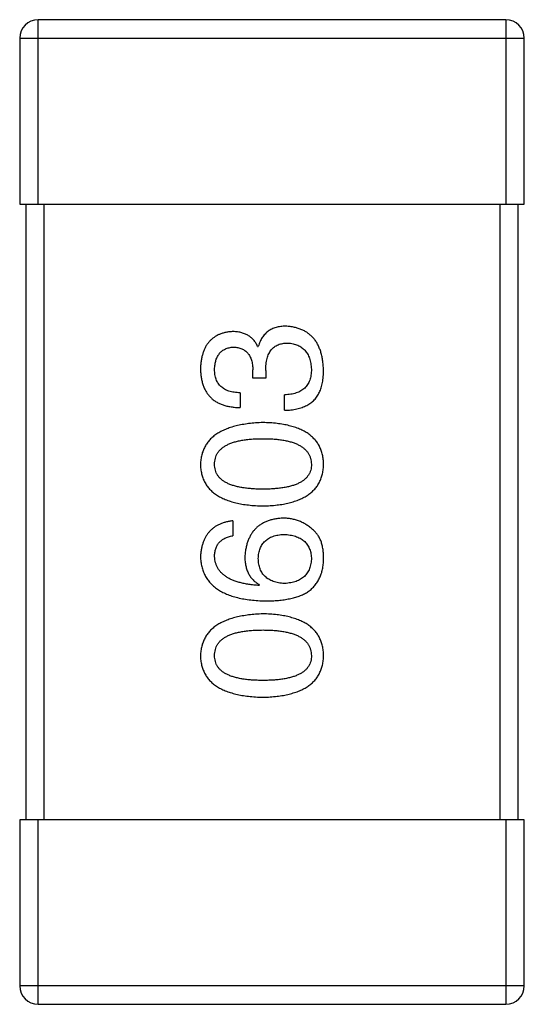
# Model space of a CAD drawing. Header units: millimetres. Extents: x 42 to 554, y 166 to 335.
# Tile 177 of 256: x 407.933 to 408.753, y 252.365 to 253.965. Entities that reach past the tile are written whole.
import ezdxf

# ---------------------------------------------------------------- set-up
doc = ezdxf.new("R2010")
doc.units = ezdxf.units.MM
doc.header["$LTSCALE"] = 30.734
doc.layers.get('0').update_dxf_attribs({"linetype": 'CONTINUOUS'})

msp = doc.modelspace()

# ---------------------------------------------------------------- linework, layer by layer
at = {"linetype": 'Continuous'}
for p, q in [((407.9628, 253.6645), (407.9628, 253.9645)), ((408.7228, 253.9645), (407.9628, 253.9645)), ((408.7228, 253.9645), (408.7228, 253.6645)), ((407.9328, 253.9345), (407.9328, 253.6645)), ((407.9328, 253.9345), (408.7528, 253.9345)), ((408.7528, 253.6645), (408.7528, 253.9345)), ((407.9328, 253.6645), (408.7528, 253.6645)), ((407.9428, 253.6645), (407.9428, 252.6645)), ((407.9728, 252.6645), (407.9728, 253.6645)), ((408.7128, 253.6645), (408.7128, 252.6645)), ((408.7428, 252.6645), (408.7428, 253.6645)), ((408.3194, 253.4336), (408.3205, 253.4336)), ((408.3118, 253.3822), (408.3118, 253.3953)), ((408.3325, 253.3943), (408.3325, 253.3822)), ((408.3325, 253.3822), (408.3118, 253.3822)), ((408.291, 253.3582), (408.291, 253.3341)), ((408.3631, 253.3298), (408.3631, 253.3549)), ((408.279, 253.1501), (408.279, 253.126)), ((408.3227, 253.0462), (408.3216, 253.0451)), ((407.9328, 252.6645), (407.9328, 252.3945)), ((408.7528, 252.6645), (407.9328, 252.6645)), ((407.9628, 252.3645), (407.9628, 252.6645)), ((408.7228, 252.6645), (408.7228, 252.3645)), ((408.7528, 252.3945), (408.7528, 252.6645)), ((408.7528, 252.3945), (407.9328, 252.3945)), ((407.9628, 252.3645), (408.7228, 252.3645))]:
    msp.add_line(p, q, dxfattribs=at)
for centre, start, end in [((407.9628, 253.9345), 90, 180), ((408.7228, 253.9345), 0, 90), ((407.9628, 252.3945), 180, 270), ((408.7228, 252.3945), 270, 0)]:
    msp.add_arc(centre, 0.03, start, end, dxfattribs=at)
for points, knots in [([(408.2779, 253.4576), (408.2759, 253.4575), (408.272, 253.4571), (408.2664, 253.4561), (408.2611, 253.4546), (408.2562, 253.4528), (408.2517, 253.4504), (408.2476, 253.4477), (408.2438, 253.4446), (408.2404, 253.441), (408.2373, 253.437), (408.2347, 253.4326), (408.2324, 253.4278), (408.2305, 253.4225), (408.2289, 253.4169), (408.2277, 253.4108), (408.2269, 253.4043), (408.2266, 253.3998), (408.2265, 253.3975)], [0, 0, 0, 0, 0.067521, 0.132139, 0.193339, 0.252064, 0.309083, 0.364848, 0.420021, 0.475612, 0.532002, 0.589602, 0.649896, 0.712634, 0.778603, 0.848416, 0.922155, 1, 1, 1, 1]), ([(408.3194, 253.4336), (408.3185, 253.4355), (408.3166, 253.4392), (408.3129, 253.4442), (408.3085, 253.4484), (408.3036, 253.4518), (408.298, 253.4544), (408.2919, 253.4563), (408.2851, 253.4575), (408.2803, 253.4576), (408.2779, 253.4576)], [0, 0, 0, 0, 0.125227, 0.244792, 0.361427, 0.478215, 0.59667, 0.722058, 0.856314, 1, 1, 1, 1]), ([(408.3653, 253.4664), (408.3639, 253.4664), (408.3611, 253.4663), (408.357, 253.4659), (408.3531, 253.4653), (408.3494, 253.4644), (408.3459, 253.4632), (408.3426, 253.4618), (408.3395, 253.4602), (408.3366, 253.4583), (408.3339, 253.4561), (408.3314, 253.4536), (408.3291, 253.4509), (408.3269, 253.4479), (408.325, 253.4447), (408.3233, 253.4413), (408.3218, 253.4375), (408.3209, 253.4349), (408.3205, 253.4336)], [0, 0, 0, 0, 0.071215, 0.138707, 0.20396, 0.266995, 0.327734, 0.387609, 0.445602, 0.503345, 0.561136, 0.618597, 0.677672, 0.738255, 0.799989, 0.863961, 0.930555, 1, 1, 1, 1]), ([(408.4265, 253.3953), (408.4264, 253.3981), (408.4261, 253.4034), (408.4252, 253.4112), (408.4238, 253.4184), (408.422, 253.4251), (408.4197, 253.4313), (408.417, 253.4371), (408.4139, 253.4423), (408.4102, 253.447), (408.4062, 253.4512), (408.4016, 253.4549), (408.3967, 253.4582), (408.3912, 253.4608), (408.3854, 253.463), (408.3791, 253.4647), (408.3724, 253.4659), (408.3677, 253.4662), (408.3653, 253.4664)], [0, 0, 0, 0, 0.078078, 0.151942, 0.221594, 0.28726, 0.350176, 0.409768, 0.467648, 0.523784, 0.578904, 0.634014, 0.689819, 0.746826, 0.805875, 0.867063, 0.931764, 1, 1, 1, 1]), ([(408.2495, 253.3964), (408.2495, 253.3978), (408.2496, 253.4005), (408.2502, 253.4044), (408.2508, 253.408), (408.2517, 253.4114), (408.2528, 253.4145), (408.2542, 253.4174), (408.2558, 253.42), (408.2576, 253.4224), (408.2596, 253.4246), (408.2619, 253.4264), (408.2644, 253.4281), (408.2671, 253.4295), (408.27, 253.4306), (408.2732, 253.4315), (408.2766, 253.4322), (408.2789, 253.4324), (408.2801, 253.4325)], [0, 0, 0, 0, 0.078051, 0.151197, 0.220412, 0.286742, 0.34933, 0.409464, 0.467368, 0.52298, 0.578639, 0.633998, 0.690142, 0.746855, 0.805868, 0.867776, 0.932345, 1, 1, 1, 1]), ([(408.2801, 253.4325), (408.2813, 253.4324), (408.2837, 253.4323), (408.2872, 253.4318), (408.2905, 253.431), (408.2935, 253.4299), (408.2963, 253.4285), (408.2989, 253.4268), (408.3012, 253.4249), (408.3034, 253.4227), (408.3052, 253.4202), (408.3069, 253.4175), (408.3083, 253.4145), (408.3094, 253.4112), (408.3104, 253.4076), (408.3111, 253.4037), (408.3116, 253.3996), (408.3117, 253.3968), (408.3118, 253.3953)], [0, 0, 0, 0, 0.067741, 0.131599, 0.192143, 0.249977, 0.306453, 0.361639, 0.416449, 0.471489, 0.527582, 0.584873, 0.644974, 0.70814, 0.77492, 0.845909, 0.920585, 1, 1, 1, 1]), ([(408.3325, 253.3943), (408.3325, 253.3961), (408.3326, 253.3996), (408.3331, 253.4046), (408.3337, 253.4094), (408.3347, 253.4138), (408.336, 253.4178), (408.3375, 253.4216), (408.3394, 253.4249), (408.3415, 253.4279), (408.3439, 253.4305), (408.3466, 253.4328), (408.3496, 253.4348), (408.3528, 253.4364), (408.3564, 253.4376), (408.3602, 253.4385), (408.3643, 253.439), (408.3671, 253.439), (408.3686, 253.4391)], [0, 0, 0, 0, 0.082495, 0.159728, 0.232496, 0.300725, 0.365163, 0.425859, 0.483728, 0.538892, 0.592921, 0.646195, 0.699968, 0.754746, 0.811387, 0.870806, 0.933482, 1, 1, 1, 1]), ([(408.3686, 253.4391), (408.3701, 253.439), (408.3729, 253.4387), (408.377, 253.438), (408.3809, 253.437), (408.3845, 253.4356), (408.3878, 253.434), (408.3909, 253.4321), (408.3937, 253.4299), (408.3963, 253.4274), (408.3985, 253.4245), (408.4005, 253.4214), (408.4023, 253.4179), (408.4037, 253.4142), (408.4049, 253.4102), (408.4058, 253.4059), (408.4065, 253.4013), (408.4067, 253.3981), (408.4068, 253.3964)], [0, 0, 0, 0, 0.068514, 0.133941, 0.195994, 0.255362, 0.312994, 0.369441, 0.424687, 0.480522, 0.537148, 0.594801, 0.654411, 0.716817, 0.781981, 0.850498, 0.923306, 1, 1, 1, 1]), ([(408.2265, 253.3975), (408.2266, 253.395), (408.2268, 253.3901), (408.2277, 253.383), (408.229, 253.3764), (408.2309, 253.3703), (408.2331, 253.3646), (408.236, 253.3594), (408.2393, 253.3547), (408.2431, 253.3505), (408.2474, 253.3467), (408.2522, 253.3434), (408.2575, 253.3407), (408.2633, 253.3384), (408.2695, 253.3366), (408.2763, 253.3353), (408.2835, 253.3344), (408.2884, 253.3342), (408.291, 253.3341)], [0, 0, 0, 0, 0.073232, 0.142595, 0.207997, 0.270074, 0.329156, 0.386529, 0.441846, 0.496976, 0.551877, 0.607941, 0.665637, 0.725446, 0.788542, 0.855101, 0.925196, 1, 1, 1, 1]), ([(408.291, 253.3582), (408.2893, 253.3583), (408.2861, 253.3584), (408.2814, 253.359), (408.2769, 253.3598), (408.2729, 253.3609), (408.2691, 253.3623), (408.2657, 253.364), (408.2626, 253.366), (408.2598, 253.3682), (408.2573, 253.3708), (408.2552, 253.3736), (408.2534, 253.3767), (408.252, 253.3801), (408.2508, 253.3838), (408.25, 253.3878), (408.2496, 253.392), (408.2495, 253.3949), (408.2495, 253.3964)], [0, 0, 0, 0, 0.078134, 0.15164, 0.221358, 0.286689, 0.348614, 0.407697, 0.464247, 0.520153, 0.574432, 0.629291, 0.684538, 0.742032, 0.801329, 0.863637, 0.930123, 1, 1, 1, 1]), ([(408.4068, 253.3964), (408.4068, 253.3948), (408.4068, 253.3916), (408.4062, 253.387), (408.4054, 253.3827), (408.4042, 253.3787), (408.4027, 253.375), (408.4008, 253.3716), (408.3985, 253.3686), (408.396, 253.3658), (408.393, 253.3633), (408.3898, 253.3612), (408.3862, 253.3593), (408.3822, 253.3578), (408.3779, 253.3566), (408.3733, 253.3557), (408.3683, 253.3551), (408.3649, 253.355), (408.3631, 253.3549)], [0, 0, 0, 0, 0.071272, 0.13882, 0.201858, 0.262757, 0.320043, 0.376709, 0.431462, 0.486034, 0.541209, 0.597703, 0.65589, 0.717768, 0.782056, 0.850407, 0.92277, 1, 1, 1, 1]), ([(408.42, 253.3593), (408.4205, 253.3604), (408.4216, 253.3628), (408.4229, 253.3665), (408.424, 253.3706), (408.4249, 253.3749), (408.4256, 253.3796), (408.4262, 253.3846), (408.4264, 253.3899), (408.4265, 253.3935), (408.4265, 253.3953)], [0, 0, 0, 0, 0.101955, 0.208983, 0.322698, 0.44339, 0.570851, 0.70629, 0.84885, 1, 1, 1, 1]), ([(408.3631, 253.3298), (408.3649, 253.3298), (408.3684, 253.33), (408.3735, 253.3304), (408.3784, 253.3311), (408.383, 253.332), (408.3874, 253.3331), (408.3916, 253.3343), (408.3955, 253.3359), (408.3992, 253.3376), (408.4026, 253.3396), (408.4059, 253.3417), (408.4088, 253.3441), (408.4115, 253.3467), (408.414, 253.3495), (408.4162, 253.3526), (408.4183, 253.3558), (408.4194, 253.3581), (408.42, 253.3593)], [0, 0, 0, 0, 0.078937, 0.154495, 0.226898, 0.296844, 0.363348, 0.427781, 0.48946, 0.549586, 0.607902, 0.664733, 0.720805, 0.776157, 0.831175, 0.886736, 0.943094, 1, 1, 1, 1]), ([(408.3282, 253.3099), (408.3241, 253.3097), (408.3163, 253.3093), (408.305, 253.3082), (408.2945, 253.3066), (408.2847, 253.3045), (408.2756, 253.302), (408.2674, 253.299), (408.2598, 253.2955), (408.2531, 253.2915), (408.247, 253.287), (408.2417, 253.282), (408.2373, 253.2765), (408.2335, 253.2706), (408.2306, 253.2641), (408.2284, 253.2572), (408.227, 253.2498), (408.2267, 253.2447), (408.2265, 253.2421)], [0, 0, 0, 0, 0.088475, 0.171606, 0.249595, 0.322626, 0.391327, 0.455765, 0.516374, 0.573675, 0.628522, 0.681161, 0.732559, 0.783563, 0.83504, 0.887639, 0.942585, 1, 1, 1, 1]), ([(408.4265, 253.2421), (408.4264, 253.2447), (408.4262, 253.2499), (408.4249, 253.2574), (408.4229, 253.2644), (408.4201, 253.271), (408.4166, 253.277), (408.4123, 253.2825), (408.4072, 253.2875), (408.4014, 253.292), (408.3948, 253.296), (408.3875, 253.2995), (408.3794, 253.3025), (408.3706, 253.3049), (408.3611, 253.307), (408.3508, 253.3084), (408.3397, 253.3095), (408.3321, 253.3097), (408.3282, 253.3099)], [0, 0, 0, 0, 0.059134, 0.115603, 0.169236, 0.221572, 0.273254, 0.32474, 0.377319, 0.431815, 0.488555, 0.548609, 0.612242, 0.680182, 0.75251, 0.829782, 0.91231, 1, 1, 1, 1]), ([(408.2495, 253.2421), (408.2495, 253.2438), (408.2497, 253.247), (408.2506, 253.2518), (408.2521, 253.2562), (408.2543, 253.2604), (408.2571, 253.2641), (408.2605, 253.2675), (408.2646, 253.2706), (408.2692, 253.2734), (408.2745, 253.2758), (408.2803, 253.2779), (408.2868, 253.2797), (408.2939, 253.2811), (408.3016, 253.2823), (408.3099, 253.2831), (408.3188, 253.2835), (408.325, 253.2836), (408.3282, 253.2836)], [0, 0, 0, 0, 0.050604, 0.098688, 0.145699, 0.191791, 0.238625, 0.286717, 0.337546, 0.391814, 0.449755, 0.512106, 0.579685, 0.652048, 0.730262, 0.814146, 0.904281, 1, 1, 1, 1]), ([(408.3282, 253.2836), (408.3313, 253.2836), (408.3374, 253.2835), (408.3462, 253.2831), (408.3544, 253.2823), (408.362, 253.2811), (408.369, 253.2797), (408.3755, 253.2779), (408.3813, 253.2758), (408.3866, 253.2734), (408.3912, 253.2706), (408.3953, 253.2675), (408.3988, 253.2641), (408.4016, 253.2603), (408.4038, 253.2562), (408.4055, 253.2518), (408.4065, 253.2471), (408.4067, 253.2438), (408.4068, 253.2421)], [0, 0, 0, 0, 0.094834, 0.184067, 0.267029, 0.344713, 0.417334, 0.484367, 0.546941, 0.604717, 0.65953, 0.710539, 0.759381, 0.806382, 0.853027, 0.900623, 0.949121, 1, 1, 1, 1]), ([(408.2265, 253.2421), (408.2266, 253.2394), (408.2269, 253.2343), (408.2282, 253.2268), (408.2303, 253.2198), (408.2331, 253.2132), (408.2368, 253.2072), (408.2413, 253.2017), (408.2465, 253.1967), (408.2525, 253.1922), (408.2593, 253.1882), (408.2669, 253.1847), (408.2752, 253.1817), (408.2843, 253.1793), (408.2942, 253.1772), (408.3048, 253.1758), (408.3162, 253.1747), (408.3241, 253.1745), (408.3282, 253.1743)], [0, 0, 0, 0, 0.057911, 0.113262, 0.165956, 0.217443, 0.268511, 0.319665, 0.372, 0.426129, 0.483365, 0.543779, 0.607756, 0.676562, 0.749704, 0.827713, 0.911177, 1, 1, 1, 1]), ([(408.3282, 253.2017), (408.325, 253.2017), (408.3188, 253.2017), (408.3099, 253.2022), (408.3016, 253.203), (408.2939, 253.204), (408.2868, 253.2055), (408.2803, 253.2072), (408.2745, 253.2093), (408.2692, 253.2116), (408.2646, 253.2143), (408.2605, 253.2173), (408.2571, 253.2207), (408.2543, 253.2243), (408.2521, 253.2283), (408.2506, 253.2326), (408.2497, 253.2373), (408.2495, 253.2405), (408.2495, 253.2421)], [0, 0, 0, 0, 0.096452, 0.187278, 0.271765, 0.350519, 0.423437, 0.491321, 0.554011, 0.612224, 0.666281, 0.717003, 0.764884, 0.811423, 0.856783, 0.902993, 0.950236, 1, 1, 1, 1]), ([(408.3282, 253.1743), (408.3321, 253.1745), (408.3397, 253.1747), (408.3508, 253.1758), (408.3611, 253.1772), (408.3706, 253.1793), (408.3794, 253.1817), (408.3875, 253.1847), (408.3948, 253.1882), (408.4014, 253.1922), (408.4072, 253.1967), (408.4123, 253.2017), (408.4166, 253.2072), (408.4201, 253.2132), (408.4229, 253.2198), (408.4249, 253.2268), (408.4262, 253.2343), (408.4264, 253.2394), (408.4265, 253.2421)], [0, 0, 0, 0, 0.087693, 0.170223, 0.247496, 0.319826, 0.387768, 0.451403, 0.511459, 0.568358, 0.622671, 0.675251, 0.726739, 0.778422, 0.830759, 0.884394, 0.940865, 1, 1, 1, 1]), ([(408.4068, 253.2421), (408.4068, 253.2405), (408.4067, 253.2373), (408.4058, 253.2326), (408.4042, 253.2283), (408.402, 253.2243), (408.3992, 253.2206), (408.3958, 253.2173), (408.3918, 253.2143), (408.3871, 253.2116), (408.3818, 253.2093), (408.376, 253.2072), (408.3695, 253.2055), (408.3624, 253.2041), (408.3547, 253.203), (408.3464, 253.2022), (408.3375, 253.2017), (408.3313, 253.2017), (408.3282, 253.2017)], [0, 0, 0, 0, 0.049766, 0.097012, 0.143225, 0.188786, 0.235079, 0.282962, 0.333687, 0.387747, 0.445963, 0.508657, 0.576545, 0.649868, 0.72822, 0.812712, 0.903543, 1, 1, 1, 1]), ([(408.3609, 253.1544), (408.3586, 253.1543), (408.354, 253.1541), (408.3474, 253.1531), (408.3412, 253.1516), (408.3354, 253.1499), (408.33, 253.1475), (408.325, 253.1447), (408.3204, 253.1415), (408.3163, 253.1378), (408.3127, 253.1337), (408.3093, 253.1291), (408.3065, 253.124), (408.3041, 253.1185), (408.302, 253.1126), (408.3005, 253.1062), (408.2993, 253.0993), (408.2989, 253.0946), (408.2987, 253.0921)], [0, 0, 0, 0, 0.071527, 0.139094, 0.20346, 0.264939, 0.323904, 0.381383, 0.437591, 0.493343, 0.549401, 0.606085, 0.664838, 0.725424, 0.788712, 0.855452, 0.925772, 1, 1, 1, 1]), ([(408.4101, 253.1348), (408.4084, 253.1363), (408.405, 253.1394), (408.3994, 253.1434), (408.3935, 253.1468), (408.3875, 253.1496), (408.3812, 253.1518), (408.3747, 253.1533), (408.3679, 253.1542), (408.3633, 253.1544), (408.3609, 253.1544)], [0, 0, 0, 0, 0.129393, 0.255335, 0.378531, 0.500878, 0.622934, 0.746191, 0.87096, 1, 1, 1, 1]), ([(408.279, 253.1501), (408.277, 253.1498), (408.2731, 253.1493), (408.2675, 253.148), (408.2622, 253.1465), (408.2573, 253.1445), (408.2527, 253.1421), (408.2485, 253.1394), (408.2447, 253.1363), (408.2412, 253.1329), (408.2381, 253.1291), (408.2353, 253.1249), (408.2329, 253.1203), (408.2309, 253.1154), (408.2293, 253.1101), (408.228, 253.1044), (408.227, 253.0984), (408.2267, 253.0942), (408.2265, 253.0921)], [0, 0, 0, 0, 0.06947, 0.136096, 0.199592, 0.260665, 0.319672, 0.377156, 0.433415, 0.489984, 0.546535, 0.604276, 0.663499, 0.725182, 0.788953, 0.855683, 0.926216, 1, 1, 1, 1]), ([(408.2495, 253.0921), (408.2495, 253.0944), (408.2497, 253.0987), (408.2511, 253.1048), (408.2534, 253.1103), (408.2567, 253.115), (408.261, 253.1189), (408.2661, 253.1221), (408.2722, 253.1245), (408.2767, 253.1255), (408.279, 253.126)], [0, 0, 0, 0, 0.136586, 0.261496, 0.378089, 0.490612, 0.605522, 0.725767, 0.8561, 1, 1, 1, 1]), ([(408.3205, 253.0888), (408.3206, 253.0903), (408.3207, 253.0933), (408.3213, 253.0975), (408.3222, 253.1015), (408.3234, 253.1052), (408.325, 253.1086), (408.3268, 253.1118), (408.329, 253.1147), (408.3314, 253.1173), (408.3342, 253.1196), (408.3372, 253.1217), (408.3406, 253.1235), (408.3443, 253.125), (408.3483, 253.1262), (408.3526, 253.1272), (408.3572, 253.1279), (408.3604, 253.1281), (408.362, 253.1282)], [0, 0, 0, 0, 0.069884, 0.136529, 0.199638, 0.259844, 0.317774, 0.374356, 0.430026, 0.485148, 0.5409, 0.597889, 0.657472, 0.718614, 0.783613, 0.85129, 0.923712, 1, 1, 1, 1]), ([(408.362, 253.1282), (408.3638, 253.1281), (408.3671, 253.1279), (408.372, 253.1272), (408.3765, 253.1262), (408.3808, 253.1251), (408.3847, 253.1236), (408.3883, 253.1219), (408.3916, 253.1199), (408.3946, 253.1176), (408.3972, 253.1151), (408.3996, 253.1123), (408.4016, 253.1092), (408.4033, 253.1058), (408.4047, 253.1023), (408.4057, 253.0984), (408.4065, 253.0943), (408.4067, 253.0914), (408.4068, 253.0899)], [0, 0, 0, 0, 0.078863, 0.153308, 0.223539, 0.289857, 0.35341, 0.413572, 0.471721, 0.528235, 0.584279, 0.638781, 0.69466, 0.751251, 0.809198, 0.869697, 0.933318, 1, 1, 1, 1]), ([(408.4265, 253.0856), (408.4266, 253.0884), (408.4267, 253.0938), (408.426, 253.1016), (408.4249, 253.1087), (408.4231, 253.1153), (408.4208, 253.1211), (408.4178, 253.1263), (408.4144, 253.131), (408.4115, 253.1335), (408.4101, 253.1348)], [0, 0, 0, 0, 0.156782, 0.301945, 0.436395, 0.561474, 0.678489, 0.78853, 0.894967, 1, 1, 1, 1]), ([(408.2265, 253.0921), (408.2267, 253.0893), (408.227, 253.0838), (408.2285, 253.0758), (408.2308, 253.0683), (408.2338, 253.0614), (408.2377, 253.0549), (408.2424, 253.0491), (408.2478, 253.0437), (408.2542, 253.039), (408.2612, 253.0347), (408.2691, 253.031), (408.2777, 253.0278), (408.2871, 253.0252), (408.2974, 253.023), (408.3084, 253.0215), (408.3202, 253.0204), (408.3283, 253.0201), (408.3325, 253.02)], [0, 0, 0, 0, 0.058957, 0.115262, 0.16907, 0.221312, 0.273147, 0.324961, 0.377649, 0.432026, 0.488925, 0.549039, 0.612912, 0.680653, 0.753056, 0.830314, 0.912483, 1, 1, 1, 1]), ([(408.3216, 253.0451), (408.3188, 253.0453), (408.3133, 253.0457), (408.3053, 253.0468), (408.2979, 253.048), (408.291, 253.0496), (408.2846, 253.0515), (408.2787, 253.0537), (408.2734, 253.0561), (408.2686, 253.0589), (408.2644, 253.0621), (408.2606, 253.0654), (408.2574, 253.0691), (408.2548, 253.0732), (408.2525, 253.0775), (408.251, 253.0821), (408.2499, 253.087), (408.2496, 253.0904), (408.2495, 253.0921)], [0, 0, 0, 0, 0.089218, 0.173709, 0.252753, 0.326963, 0.397099, 0.462534, 0.524018, 0.582178, 0.637235, 0.689955, 0.741228, 0.791618, 0.841661, 0.892925, 0.945259, 1, 1, 1, 1]), ([(408.2987, 253.0921), (408.2987, 253.0895), (408.2988, 253.0844), (408.3, 253.0771), (408.3019, 253.0704), (408.3045, 253.0642), (408.3079, 253.0587), (408.3121, 253.0539), (408.317, 253.0496), (408.3208, 253.0474), (408.3227, 253.0462)], [0, 0, 0, 0, 0.144617, 0.279572, 0.40596, 0.526097, 0.64389, 0.760003, 0.877724, 1, 1, 1, 1]), ([(408.3631, 253.0484), (408.3615, 253.0485), (408.3582, 253.0487), (408.3534, 253.0494), (408.349, 253.0505), (408.3449, 253.0517), (408.3411, 253.0532), (408.3377, 253.0551), (408.3345, 253.0571), (408.3317, 253.0596), (408.3291, 253.0622), (408.327, 253.0652), (408.325, 253.0684), (408.3235, 253.072), (408.3222, 253.0758), (408.3213, 253.0799), (408.3207, 253.0843), (408.3206, 253.0873), (408.3205, 253.0888)], [0, 0, 0, 0, 0.076072, 0.148369, 0.216753, 0.281358, 0.342792, 0.401604, 0.458929, 0.514444, 0.569818, 0.625343, 0.681554, 0.739608, 0.800134, 0.863477, 0.929547, 1, 1, 1, 1]), ([(408.4068, 253.0899), (408.4068, 253.0883), (408.4067, 253.0852), (408.406, 253.0808), (408.4051, 253.0765), (408.4038, 253.0726), (408.4022, 253.069), (408.4002, 253.0656), (408.398, 253.0626), (408.3954, 253.0599), (408.3925, 253.0573), (408.3892, 253.0552), (408.3857, 253.0533), (408.3818, 253.0517), (408.3776, 253.0505), (408.3731, 253.0495), (408.3682, 253.0487), (408.3649, 253.0485), (408.3631, 253.0484)], [0, 0, 0, 0, 0.070403, 0.137196, 0.200053, 0.260887, 0.31876, 0.37535, 0.430743, 0.485927, 0.541678, 0.598832, 0.657726, 0.719441, 0.783504, 0.851852, 0.923533, 1, 1, 1, 1]), ([(408.4003, 253.0342), (408.4023, 253.0357), (408.4063, 253.0386), (408.4114, 253.0438), (408.4159, 253.0495), (408.4195, 253.0558), (408.4225, 253.0625), (408.4246, 253.0697), (408.4261, 253.0775), (408.4264, 253.0828), (408.4265, 253.0856)], [0, 0, 0, 0, 0.125033, 0.246266, 0.36603, 0.485265, 0.606781, 0.732144, 0.862551, 1, 1, 1, 1]), ([(408.3325, 253.02), (408.3361, 253.02), (408.343, 253.0201), (408.353, 253.0208), (408.3624, 253.0218), (408.3712, 253.0235), (408.3794, 253.0254), (408.387, 253.0278), (408.3939, 253.0307), (408.3982, 253.0331), (408.4003, 253.0342)], [0, 0, 0, 0, 0.151498, 0.29521, 0.430242, 0.557137, 0.677306, 0.790845, 0.898111, 1, 1, 1, 1]), ([(408.3282, 252.999), (408.3241, 252.9988), (408.3163, 252.9985), (408.305, 252.9973), (408.2945, 252.9957), (408.2847, 252.9937), (408.2756, 252.9911), (408.2674, 252.9881), (408.2598, 252.9846), (408.2531, 252.9806), (408.247, 252.9761), (408.2417, 252.9711), (408.2373, 252.9657), (408.2335, 252.9597), (408.2306, 252.9532), (408.2284, 252.9463), (408.227, 252.9389), (408.2267, 252.9338), (408.2265, 252.9312)], [0, 0, 0, 0, 0.088475, 0.171606, 0.249595, 0.322626, 0.391327, 0.455765, 0.516374, 0.573675, 0.628522, 0.681161, 0.732559, 0.783563, 0.83504, 0.887639, 0.942585, 1, 1, 1, 1]), ([(408.4265, 252.9312), (408.4264, 252.9339), (408.4262, 252.9391), (408.4249, 252.9466), (408.4229, 252.9536), (408.4201, 252.9601), (408.4166, 252.9661), (408.4123, 252.9716), (408.4072, 252.9766), (408.4014, 252.9812), (408.3948, 252.9851), (408.3875, 252.9886), (408.3794, 252.9916), (408.3706, 252.9941), (408.3611, 252.9961), (408.3508, 252.9976), (408.3397, 252.9986), (408.3321, 252.9989), (408.3282, 252.999)], [0, 0, 0, 0, 0.059134, 0.115603, 0.169236, 0.221572, 0.273254, 0.32474, 0.377319, 0.431815, 0.488555, 0.548609, 0.612242, 0.680182, 0.75251, 0.829782, 0.91231, 1, 1, 1, 1]), ([(408.2495, 252.9312), (408.2495, 252.9329), (408.2497, 252.9362), (408.2506, 252.9409), (408.2521, 252.9454), (408.2543, 252.9495), (408.2571, 252.9532), (408.2605, 252.9567), (408.2646, 252.9597), (408.2692, 252.9626), (408.2745, 252.965), (408.2803, 252.9671), (408.2868, 252.9688), (408.2939, 252.9703), (408.3016, 252.9714), (408.3099, 252.9722), (408.3188, 252.9727), (408.325, 252.9727), (408.3282, 252.9728)], [0, 0, 0, 0, 0.050604, 0.098688, 0.145699, 0.191791, 0.238625, 0.286717, 0.337546, 0.391814, 0.449755, 0.512106, 0.579685, 0.652048, 0.730262, 0.814146, 0.904281, 1, 1, 1, 1]), ([(408.3282, 252.9728), (408.3313, 252.9727), (408.3374, 252.9727), (408.3462, 252.9722), (408.3544, 252.9714), (408.362, 252.9703), (408.369, 252.9688), (408.3755, 252.967), (408.3813, 252.965), (408.3866, 252.9625), (408.3912, 252.9598), (408.3953, 252.9566), (408.3988, 252.9533), (408.4016, 252.9495), (408.4038, 252.9454), (408.4055, 252.9409), (408.4065, 252.9362), (408.4067, 252.9329), (408.4068, 252.9312)], [0, 0, 0, 0, 0.094834, 0.184067, 0.267029, 0.344713, 0.417334, 0.484367, 0.546941, 0.604717, 0.65953, 0.710539, 0.759381, 0.806382, 0.853027, 0.900623, 0.949121, 1, 1, 1, 1]), ([(408.2265, 252.9312), (408.2266, 252.9286), (408.2269, 252.9234), (408.2282, 252.9159), (408.2303, 252.9089), (408.2331, 252.9024), (408.2368, 252.8963), (408.2413, 252.8908), (408.2465, 252.8858), (408.2525, 252.8813), (408.2593, 252.8773), (408.2669, 252.8739), (408.2752, 252.8709), (408.2843, 252.8684), (408.2942, 252.8664), (408.3048, 252.8649), (408.3162, 252.8639), (408.3241, 252.8636), (408.3282, 252.8635)], [0, 0, 0, 0, 0.057911, 0.113262, 0.165956, 0.217443, 0.268511, 0.319665, 0.372, 0.426129, 0.483365, 0.543779, 0.607756, 0.676562, 0.749704, 0.827713, 0.911177, 1, 1, 1, 1]), ([(408.3282, 252.8908), (408.325, 252.8908), (408.3188, 252.8909), (408.3099, 252.8914), (408.3016, 252.8921), (408.2939, 252.8932), (408.2868, 252.8947), (408.2803, 252.8963), (408.2745, 252.8984), (408.2692, 252.9008), (408.2646, 252.9034), (408.2605, 252.9064), (408.2571, 252.9098), (408.2543, 252.9134), (408.2521, 252.9174), (408.2506, 252.9218), (408.2497, 252.9264), (408.2495, 252.9296), (408.2495, 252.9312)], [0, 0, 0, 0, 0.096452, 0.187278, 0.271765, 0.350519, 0.423437, 0.491321, 0.554011, 0.612224, 0.666281, 0.717003, 0.764884, 0.811423, 0.856783, 0.902993, 0.950236, 1, 1, 1, 1]), ([(408.3282, 252.8635), (408.3321, 252.8636), (408.3397, 252.8639), (408.3508, 252.8649), (408.3611, 252.8664), (408.3706, 252.8684), (408.3794, 252.8709), (408.3875, 252.8739), (408.3948, 252.8773), (408.4014, 252.8814), (408.4072, 252.8858), (408.4123, 252.8908), (408.4166, 252.8963), (408.4201, 252.9024), (408.4229, 252.9089), (408.4249, 252.9159), (408.4262, 252.9234), (408.4264, 252.9286), (408.4265, 252.9312)], [0, 0, 0, 0, 0.087693, 0.170223, 0.247496, 0.319826, 0.387768, 0.451403, 0.511459, 0.568358, 0.622671, 0.675251, 0.726739, 0.778422, 0.830759, 0.884394, 0.940865, 1, 1, 1, 1]), ([(408.4068, 252.9312), (408.4068, 252.9296), (408.4067, 252.9264), (408.4058, 252.9218), (408.4042, 252.9174), (408.402, 252.9135), (408.3992, 252.9098), (408.3958, 252.9064), (408.3918, 252.9034), (408.3871, 252.9008), (408.3818, 252.8984), (408.376, 252.8963), (408.3695, 252.8947), (408.3624, 252.8932), (408.3547, 252.8921), (408.3464, 252.8914), (408.3375, 252.8909), (408.3313, 252.8908), (408.3282, 252.8908)], [0, 0, 0, 0, 0.049766, 0.097012, 0.143225, 0.188786, 0.235079, 0.282962, 0.333687, 0.387747, 0.445963, 0.508657, 0.576545, 0.649868, 0.72822, 0.812712, 0.903543, 1, 1, 1, 1])]:
    msp.add_open_spline(points, degree=3, knots=knots, dxfattribs=at)

doc.saveas('drawing.dxf')
